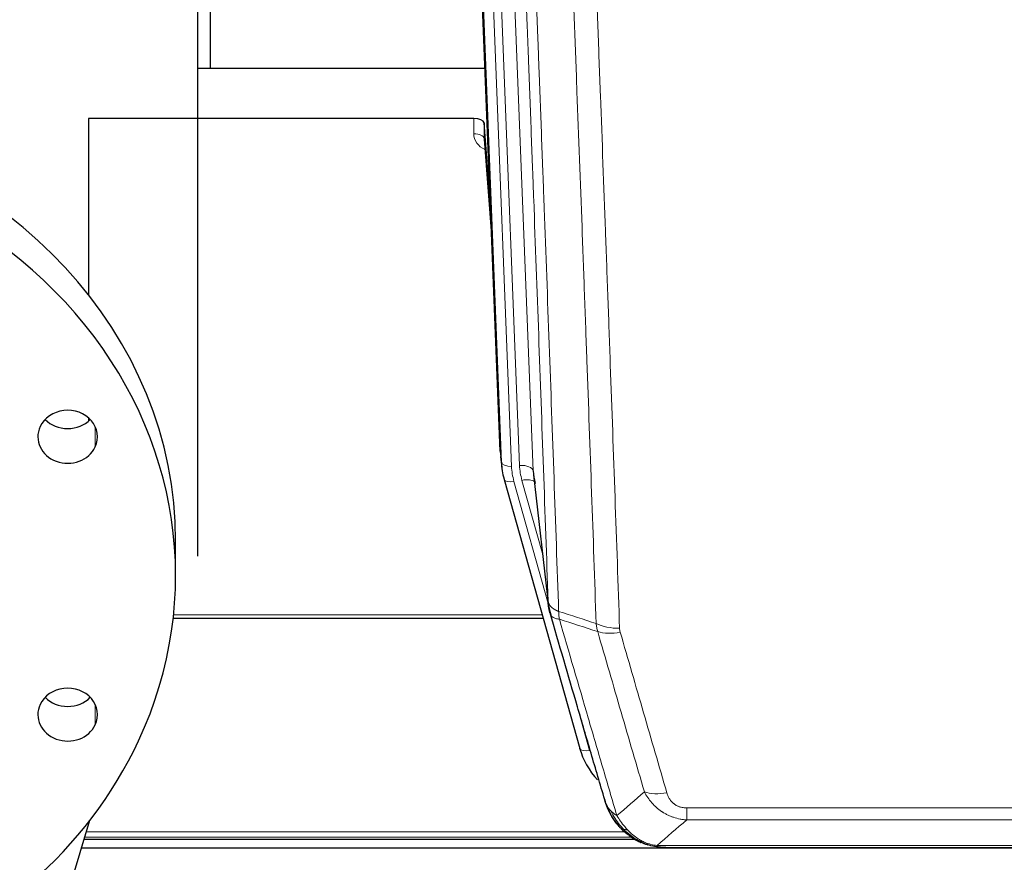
# Model space of a CAD drawing. Header units: inches. Extents: x 0 to 23760, y -13 to 16800.
# Tile 6 of 256: x 2457 to 2746, y 5824 to 6071. Entities that reach past the tile are written whole.
import ezdxf

# ---------------------------------------------------------------- set-up
doc = ezdxf.new("R2010")
doc.units = ezdxf.units.IN
doc.layers.add('1', color=7, linetype='Continuous', true_color=0xffffff)

msp = doc.modelspace()

# ---------------------------------------------------------------- linework, layer by layer
at = {"layer": '1', "color": 2, "linetype": 'Continuous', "lineweight": 25}
for p, q in [((2509.283, 5913.742), (2509.283, 6331.672)), ((2512.946, 6331.679), (2512.946, 6056.806)), ((2597.882, 5944.512), (2584.764, 6277.714)), ((2509.284, 6056.8), (2593.46, 6056.8)), ((2477.286, 6041.99), (2477.286, 5990.278)), ((2590.189, 6041.99), (2477.286, 6041.99)), ((2593.188, 6040.74), (2593.177, 6036.163)), ((2595.01, 6017.458), (2593.188, 6040.74)), ((2593.183, 6035.983), (2595.391, 6007.784)), ((2477.286, 5954.236), (2477.286, 5953.324)), ((2598.004, 5942.928), (2598.377, 5939.669)), ((2607.679, 5937.527), (2612.094, 5899.007)), ((2599.04, 5936.303), (2599.059, 5936.206)), ((2599.059, 5936.206), (2621.233, 5857.32)), ((2502.786, 5907.966), (2502.786, 5918.125)), ((2502.099, 5895.491), (2610.505, 5895.491)), ((2441.278, 5715.603), (2477.669, 5836.301)), ((2476.005, 5830.734), (2637.297, 5830.734)), ((3537.786, 5828.037), (2475.19, 5828.037)), ((2639.284, 5829.705), (2639.184, 5829.733)), ((2646.225, 5828.229), (2864.347, 5828.229))]:
    msp.add_line(p, q, dxfattribs=at)
at = {"layer": '1', "color": 110, "linetype": 'Continuous', "lineweight": 13}
for p, q in [((2598.255, 5941.254), (2585.145, 6274.276)), ((2588.139, 6273.056), (2601.249, 5940.034)), ((2590.53, 6272.22), (2603.597, 5940.327)), ((2594.522, 6270.594), (2607.589, 5938.7)), ((2590.178, 6037.574), (2590.189, 6041.99)), ((2593.177, 6036.163), (2595.383, 6007.975)), ((2479.236, 5951.669), (2479.236, 5945.729)), ((2597.882, 5944.512), (2598.255, 5941.254)), ((2607.589, 5938.7), (2611.965, 5900.519)), ((2601.947, 5935.633), (2612.019, 5899.799)), ((2610.32, 5914.488), (2604.294, 5935.925)), ((2502.203, 5896.521), (2610.218, 5896.521)), ((2619.395, 5873.558), (2624.121, 5856.747)), ((2479.236, 5870.203), (2479.236, 5864.263)), ((2652.615, 5836.359), (2652.615, 5839.892)), ((2652.615, 5839.892), (2857.957, 5839.892)), ((2857.957, 5836.359), (2652.615, 5836.359)), ((2476.674, 5832.908), (2634.472, 5832.908)), ((2476.228, 5831.295), (2636.479, 5831.295)), ((2639.184, 5829.733), (2639.115, 5829.89)), ((2643.883, 5828.891), (2866.689, 5828.891))]:
    msp.add_line(p, q, dxfattribs=at)
at = {"layer": '1', "color": 2, "linetype": 'Continuous', "lineweight": 25}
for centre, major_axis, ratio, start_param, end_param in [((2360.286, 5918.125), (142.5, 0), 0.8870108, 0.0000491, 2.7488936), ((2590.189, 6040.696), (3, 0), 0.4313147, 0.033781, 1.5709509), ((2360.286, 5907.966), (142.5, 0), 0.8870108, 5.8904862, 9.0320789), ((2471.152, 5948.699), (8.75, 0), 0.8870108, 5.8904862, 9.0320789), ((2360.286, 5907.966), (142.5, 0), 0.8870108, 2.7488936, 5.8904862), ((2471.152, 5948.699), (8.75, 0), 0.8870108, 2.7488936, 5.8904862), ((2471.152, 5958.858), (8.75, 0), 0.8870108, 3.8550287, 5.5697493), ((2625.267, 5942.169), (-27.027, -0.37), 0.8864308, 0.02276, 0.2319114), ((2627.615, 5939.23), (20.035, -0.399), 0.8846078, 3.1939931, 3.4031446), ((2471.152, 5867.233), (8.75, 0), 0.8870108, 5.8904862, 9.0320789), ((2471.152, 5877.391), (8.75, 0), 0.8870108, 3.8550287, 5.5697493), ((2471.152, 5867.233), (8.75, 0), 0.8870108, 2.7488936, 5.8904862), ((2647.427, 5863.333), (-27.014, -0.465), 0.8900028, 0.2292736, 0.6678685)]:
    msp.add_ellipse(centre, major_axis=major_axis, ratio=ratio, start_param=start_param, end_param=end_param, dxfattribs=at)
at = {"layer": '1', "color": 110, "linetype": 'Continuous', "lineweight": 13}
for centre, major_axis, ratio, start_param, end_param in [((2596.182, 6037.574), (-6.003, -0.046), 0.8757409, 6.2743462, 7.3700502), ((2590.178, 6036.119), (-3, 0.007), 0.4848086, 3.1763596, 4.7135294), ((2601.249, 5941.419), (2.998, 0.118), 0.4614673, 3.175787, 4.6942235), ((2625.267, 5940.784), (-24.033, -0.038), 0.8858289, 0.0334668, 0.2426182), ((2603.597, 5938.48), (3.997, 0.157), 0.4614673, 0.0341943, 1.5526308), ((2627.615, 5941.077), (-24.033, -0.038), 0.8858289, 0.0334668, 0.2426182), ((2601.947, 5937.018), (2.888, 0.812), 0.4480327, 3.1416079, 4.5871119), ((2604.294, 5934.078), (3.851, 1.082), 0.4480327, 0.2500116, 1.4455193), ((2632.919, 5898.17), (-9.994, -0.345), 0.559112, 0.7940626, 1.551472), ((2633.106, 5896.997), (-9.604, -2.788), 0.5442898, 0.6684637, 1.414101), ((2624.121, 5858.132), (2.888, 0.812), 0.4480327, 3.1416079, 4.5871119), ((2646.768, 5850.114), (-9.598, -2.808), 0.562843, 0.6646512, 1.4076092)]:
    msp.add_ellipse(centre, major_axis=major_axis, ratio=ratio, start_param=start_param, end_param=end_param, dxfattribs=at)
for points, knots in [([(2611.965, 5900.519), (2611.52, 5913.367), (2610.615, 5939.218), (2609.208, 5978.461), (2608.238, 6004.935), (2607.683, 6019.914), (2607.621, 6021.58), (2607.498, 6024.913), (2607.312, 6029.917), (2606.875, 6041.616), (2606.496, 6051.685), (2606.178, 6060.098), (2606.115, 6061.782), (2605.987, 6065.152), (2605.795, 6070.21), (2605.345, 6082.034), (2604.955, 6092.206), (2604.169, 6112.601), (2603.105, 6139.929), (2601.464, 6181.323), (2600.34, 6209.188), (2599.77, 6223.188)], [0, 0, 0, 0, 0.125, 0.25, 0.375, 0.375, 0.390625, 0.390625, 0.40625, 0.4375, 0.5, 0.5, 0.515625, 0.515625, 0.53125, 0.5625, 0.625, 0.625, 0.75, 0.875, 1, 1, 1, 1]), ([(2602.826, 6221.407), (2603.397, 6207.354), (2604.525, 6179.383), (2606.17, 6137.832), (2607.236, 6110.4), (2608.025, 6089.928), (2608.416, 6079.717), (2608.867, 6067.848), (2609.06, 6062.771), (2609.188, 6059.389), (2609.252, 6057.698), (2609.57, 6049.253), (2609.95, 6039.146), (2610.388, 6027.402), (2610.575, 6022.379), (2610.699, 6019.033), (2610.761, 6017.361), (2611.317, 6002.325), (2612.29, 5975.75), (2613.7, 5936.357), (2614.609, 5910.407), (2615.055, 5897.511)], [0, 0, 0, 0, 0.125, 0.25, 0.375, 0.375, 0.4375, 0.46875, 0.484375, 0.484375, 0.5, 0.5, 0.5625, 0.59375, 0.609375, 0.609375, 0.625, 0.625, 0.75, 0.875, 1, 1, 1, 1]), ([(2626.051, 5893.942), (2625.613, 5906.639), (2624.722, 5932.185), (2623.8, 5958.032), (2623.097, 5977.53), (2622.861, 5984.048), (2622.384, 5997.122), (2622.144, 6003.678), (2621.418, 6023.402), (2620.926, 6036.623), (2620.301, 6053.237), (2620.176, 6056.564), (2619.925, 6063.226), (2619.546, 6073.231), (2619.163, 6083.273), (2618.391, 6103.406), (2617.347, 6130.38), (2615.738, 6171.232), (2614.635, 6198.727), (2614.077, 6212.54)], [0, 0, 0, 0, 0.125, 0.25, 0.25, 0.3125, 0.3125, 0.375, 0.375, 0.5, 0.5, 0.53125, 0.53125, 0.5625, 0.625, 0.625, 0.75, 0.875, 1, 1, 1, 1]), ([(2620.961, 6211.579), (2621.518, 6197.749), (2622.619, 6170.218), (2624.226, 6129.314), (2625.269, 6102.306), (2626.039, 6082.148), (2626.422, 6072.093), (2626.8, 6062.075), (2627.051, 6055.404), (2627.177, 6052.073), (2627.8, 6035.438), (2628.291, 6022.201), (2629.017, 6002.452), (2629.257, 5995.887), (2629.732, 5982.797), (2629.968, 5976.27), (2630.67, 5956.747), (2631.591, 5930.867), (2632.481, 5905.29), (2632.919, 5892.576)], [0, 0, 0, 0, 0.125, 0.25, 0.375, 0.375, 0.4375, 0.46875, 0.46875, 0.5, 0.5, 0.625, 0.625, 0.6875, 0.6875, 0.75, 0.75, 0.875, 1, 1, 1, 1]), ([(2611.965, 5900.519), (2611.966, 5900.511), (2611.968, 5900.496), (2611.971, 5900.472), (2611.974, 5900.448), (2611.978, 5900.425), (2611.982, 5900.401), (2611.986, 5900.377), (2611.99, 5900.354), (2611.995, 5900.33), (2612, 5900.306), (2612.005, 5900.283), (2612.01, 5900.259), (2612.016, 5900.236), (2612.021, 5900.212), (2612.028, 5900.189), (2612.034, 5900.165), (2612.041, 5900.142), (2612.047, 5900.118), (2612.055, 5900.095), (2612.062, 5900.072), (2612.069, 5900.048), (2612.077, 5900.025), (2612.085, 5900.002), (2612.094, 5899.978), (2612.102, 5899.955), (2612.111, 5899.932), (2612.12, 5899.909), (2612.13, 5899.886), (2612.139, 5899.862), (2612.149, 5899.839), (2612.159, 5899.816), (2612.17, 5899.793), (2612.18, 5899.77), (2612.191, 5899.747), (2612.202, 5899.724), (2612.214, 5899.701), (2612.225, 5899.679), (2612.237, 5899.656), (2612.249, 5899.633), (2612.262, 5899.61), (2612.274, 5899.587), (2612.287, 5899.565), (2612.3, 5899.542), (2612.314, 5899.52), (2612.327, 5899.497), (2612.341, 5899.474), (2612.355, 5899.452), (2612.37, 5899.43), (2612.384, 5899.407), (2612.399, 5899.385), (2612.414, 5899.363), (2612.429, 5899.34), (2612.445, 5899.318), (2612.461, 5899.296), (2612.477, 5899.274), (2612.493, 5899.252), (2612.51, 5899.23), (2612.526, 5899.208), (2612.543, 5899.186), (2612.561, 5899.164), (2612.578, 5899.142), (2612.596, 5899.121), (2612.614, 5899.099), (2612.632, 5899.077), (2612.65, 5899.056), (2612.669, 5899.034), (2612.688, 5899.013), (2612.707, 5898.991), (2612.726, 5898.97), (2612.746, 5898.949), (2612.766, 5898.927), (2612.786, 5898.906), (2612.806, 5898.885), (2612.827, 5898.864), (2612.847, 5898.843), (2612.875, 5898.816), (2612.908, 5898.783), (2612.949, 5898.744), (2612.991, 5898.706), (2613.033, 5898.667), (2613.077, 5898.629), (2613.121, 5898.592), (2613.165, 5898.554), (2613.211, 5898.517), (2613.257, 5898.48), (2613.304, 5898.444), (2613.352, 5898.408), (2613.401, 5898.372), (2613.45, 5898.336), (2613.501, 5898.301), (2613.552, 5898.266), (2613.603, 5898.232), (2613.656, 5898.198), (2613.709, 5898.164), (2613.763, 5898.13), (2613.817, 5898.097), (2613.873, 5898.064), (2613.929, 5898.032), (2613.986, 5897.999), (2614.043, 5897.968), (2614.101, 5897.936), (2614.16, 5897.905), (2614.22, 5897.875), (2614.28, 5897.844), (2614.341, 5897.814), (2614.403, 5897.785), (2614.465, 5897.756), (2614.528, 5897.727), (2614.591, 5897.698), (2614.656, 5897.67), (2614.721, 5897.643), (2614.786, 5897.616), (2614.852, 5897.589), (2614.919, 5897.562), (2614.987, 5897.536), (2615.032, 5897.519), (2615.055, 5897.511)], [0, 0, 0, 0, 0.0066687, 0.0133374, 0.0200061, 0.0266746, 0.0333432, 0.0400116, 0.0466801, 0.0533484, 0.0600168, 0.066685, 0.0733532, 0.0800214, 0.0866895, 0.0933575, 0.1000255, 0.1066935, 0.1133614, 0.1200292, 0.126697, 0.1333647, 0.1400324, 0.1467001, 0.1533676, 0.1600352, 0.1667026, 0.1733701, 0.1800374, 0.1867047, 0.193372, 0.2000392, 0.2067064, 0.2133735, 0.2200405, 0.2267075, 0.2333745, 0.2400414, 0.2467082, 0.253375, 0.2600418, 0.2667085, 0.2733751, 0.2800417, 0.2867082, 0.2933747, 0.3000412, 0.3067075, 0.3133739, 0.3200401, 0.3267064, 0.3333725, 0.3400387, 0.3467047, 0.3533708, 0.3600367, 0.3667026, 0.3733685, 0.3800343, 0.3867001, 0.3933658, 0.4000315, 0.4066971, 0.4133626, 0.4200281, 0.4266936, 0.433359, 0.4400243, 0.4466896, 0.4533549, 0.4600201, 0.4666852, 0.4733503, 0.4800154, 0.4866804, 0.4933453, 0.5000102, 0.5125098, 0.5250093, 0.5375088, 0.5500082, 0.5625077, 0.5750071, 0.5875066, 0.600006, 0.6125054, 0.6250049, 0.6375043, 0.6500037, 0.6625032, 0.6750026, 0.6875021, 0.7000016, 0.7125011, 0.7250006, 0.7375001, 0.7499997, 0.7624993, 0.7749989, 0.7874985, 0.7999982, 0.812498, 0.8249977, 0.8374975, 0.8499974, 0.8624973, 0.8749972, 0.8874972, 0.8999973, 0.9124974, 0.9249976, 0.9374978, 0.9499981, 0.9624985, 0.9749989, 0.9874994, 1, 1, 1, 1]), ([(2612.522, 5897.069), (2612.543, 5896.823), (2612.621, 5896.591), (2612.884, 5896.172), (2613.07, 5895.984), (2613.541, 5895.662), (2613.827, 5895.528), (2614.485, 5895.324), (2614.858, 5895.254), (2615.267, 5895.22)], [0, 0, 0, 0, 0.25, 0.25, 0.5, 0.5, 0.75, 0.75, 1, 1, 1, 1]), ([(2615.267, 5895.22), (2615.192, 5895.592), (2615.149, 5895.964), (2615.091, 5896.723), (2615.075, 5897.109), (2615.055, 5897.511)], [0, 0, 0, 0, 0.5, 0.5, 1, 1, 1, 1]), ([(2615.267, 5895.22), (2618.089, 5885.527), (2620.905, 5875.879), (2625.118, 5861.476), (2626.521, 5856.687), (2629.323, 5847.131), (2630.723, 5842.365), (2632.12, 5837.61)], [0, 0, 0, 0, 0.5, 0.5, 0.75, 0.75, 1, 1, 1, 1]), ([(2640.188, 5844.572), (2639.052, 5848.458), (2637.916, 5852.352), (2635.641, 5860.155), (2634.502, 5864.064), (2631.082, 5875.813), (2628.798, 5883.677), (2626.51, 5891.57)], [0, 0, 0, 0, 0.25, 0.25, 0.5, 0.5, 1, 1, 1, 1]), ([(2633.106, 5891.399), (2633.051, 5891.592), (2633.007, 5891.787), (2632.945, 5892.18), (2632.926, 5892.377), (2632.919, 5892.576)], [0, 0, 0, 0, 0.5, 0.5, 1, 1, 1, 1]), ([(2633.106, 5891.399), (2635.392, 5883.493), (2637.673, 5875.618), (2641.089, 5863.85), (2642.226, 5859.935), (2644.499, 5852.12), (2645.634, 5848.22), (2646.768, 5844.328)], [0, 0, 0, 0, 0.5, 0.5, 0.75, 0.75, 1, 1, 1, 1]), ([(2652.615, 5836.359), (2652.28, 5836.382), (2651.947, 5836.416), (2651.284, 5836.503), (2650.955, 5836.557), (2649.98, 5836.749), (2649.342, 5836.917), (2648.639, 5837.154), (2648.561, 5837.181), (2648.406, 5837.236), (2648.328, 5837.265), (2648.097, 5837.351), (2647.944, 5837.411), (2647.489, 5837.599), (2646.895, 5837.869), (2646.322, 5838.177), (2645.901, 5838.422), (2645.692, 5838.548), (2645.487, 5838.679), (2645.35, 5838.768), (2645.282, 5838.813), (2644.677, 5839.222), (2644.169, 5839.618), (2643.45, 5840.258), (2643.217, 5840.478), (2642.879, 5840.821), (2642.768, 5840.937), (2642.549, 5841.172), (2642.442, 5841.292), (2641.915, 5841.897), (2641.526, 5842.404), (2640.812, 5843.458), (2640.485, 5844.005), (2640.188, 5844.572)], [0, 0, 0, 0, 0.0625, 0.0625, 0.125, 0.125, 0.25, 0.25, 0.265625, 0.265625, 0.28125, 0.28125, 0.3125, 0.3125, 0.375, 0.4375, 0.4375, 0.46875, 0.484375, 0.484375, 0.5, 0.5, 0.625, 0.625, 0.6875, 0.6875, 0.71875, 0.71875, 0.75, 0.75, 0.875, 0.875, 1, 1, 1, 1]), ([(2652.615, 5839.892), (2652.432, 5839.892), (2652.25, 5839.899), (2651.886, 5839.925), (2651.706, 5839.945), (2651.351, 5839.998), (2651.175, 5840.032), (2650.829, 5840.114), (2650.658, 5840.162), (2650.447, 5840.233), (2650.405, 5840.247), (2650.321, 5840.277), (2650.197, 5840.323), (2650.075, 5840.373), (2649.836, 5840.478), (2649.528, 5840.631), (2649.241, 5840.81), (2649.068, 5840.93), (2649.034, 5840.954), (2648.966, 5841.003), (2648.932, 5841.028), (2648.832, 5841.104), (2648.767, 5841.156), (2648.578, 5841.315), (2648.458, 5841.426), (2648.232, 5841.654), (2648.125, 5841.772), (2647.922, 5842.015), (2647.826, 5842.14), (2647.713, 5842.3), (2647.691, 5842.332), (2647.647, 5842.397), (2647.625, 5842.43), (2647.562, 5842.528), (2647.521, 5842.594), (2647.402, 5842.794), (2647.329, 5842.928), (2647.192, 5843.201), (2647.128, 5843.338), (2646.951, 5843.756), (2646.852, 5844.039), (2646.768, 5844.328)], [0, 0, 0, 0, 0.0625, 0.0625, 0.125, 0.125, 0.1875, 0.1875, 0.25, 0.25, 0.265625, 0.265625, 0.28125, 0.3125, 0.3125, 0.375, 0.4375, 0.4375, 0.453125, 0.453125, 0.46875, 0.46875, 0.5, 0.5, 0.5625, 0.5625, 0.625, 0.625, 0.6875, 0.6875, 0.703125, 0.703125, 0.71875, 0.71875, 0.75, 0.75, 0.8125, 0.8125, 0.875, 0.875, 1, 1, 1, 1]), ([(2629.203, 5840.525), (2629.36, 5840.24), (2629.539, 5839.965), (2629.944, 5839.436), (2630.168, 5839.182), (2630.414, 5838.941)], [0, 0, 0, 0, 0.5, 0.5, 1, 1, 1, 1]), ([(2630.414, 5838.941), (2630.659, 5838.693), (2630.926, 5838.458), (2631.496, 5838.014), (2631.8, 5837.805), (2632.12, 5837.61)], [0, 0, 0, 0, 0.5, 0.5, 1, 1, 1, 1]), ([(2634.072, 5833.616), (2633.7, 5834.005), (2633.344, 5834.411), (2631.983, 5836.094), (2631.112, 5837.488), (2630.414, 5838.941)], [0, 0, 0, 0, 0.25, 0.25, 1, 1, 1, 1]), ([(2635.296, 5833.403), (2634.997, 5833.72), (2634.707, 5834.048), (2633.58, 5835.397), (2632.814, 5836.495), (2632.12, 5837.61)], [0, 0, 0, 0, 0.25, 0.25, 1, 1, 1, 1]), ([(2633.086, 5834.101), (2633.117, 5834.074), (2633.149, 5834.048), (2633.284, 5833.946), (2633.397, 5833.877), (2633.646, 5833.755), (2633.782, 5833.702), (2633.974, 5833.643), (2634.022, 5833.629), (2634.072, 5833.616)], [0, 0, 0, 0, 0.125, 0.125, 0.5, 0.5, 0.875, 0.875, 1, 1, 1, 1]), ([(2634.072, 5833.616), (2634.17, 5833.589), (2634.272, 5833.566), (2634.529, 5833.516), (2634.686, 5833.492), (2634.997, 5833.448), (2635.15, 5833.427), (2635.296, 5833.403)], [0, 0, 0, 0, 0.25, 0.25, 0.625, 0.625, 1, 1, 1, 1]), ([(2639.265, 5830.284), (2639.085, 5830.382), (2638.907, 5830.483), (2638.199, 5830.908), (2637.685, 5831.266), (2636.691, 5832.053), (2636.211, 5832.481), (2635.597, 5833.09), (2635.445, 5833.245), (2635.296, 5833.403)], [0, 0, 0, 0, 0.125, 0.125, 0.5, 0.5, 0.875, 0.875, 1, 1, 1, 1]), ([(2639.115, 5829.89), (2639.113, 5829.92), (2639.115, 5829.953), (2639.128, 5830.038), (2639.144, 5830.093), (2639.193, 5830.197), (2639.225, 5830.246), (2639.265, 5830.284)], [0, 0, 0, 0, 0.25, 0.25, 0.625, 0.625, 1, 1, 1, 1]), ([(2643.883, 5828.891), (2642.663, 5828.993), (2641.487, 5829.287), (2639.993, 5829.914), (2639.626, 5830.09), (2639.265, 5830.284)], [0, 0, 0, 0, 0.75, 0.75, 1, 1, 1, 1]), ([(2644.754, 5828.371), (2644.636, 5828.398), (2644.525, 5828.428), (2644.277, 5828.515), (2644.152, 5828.577), (2643.966, 5828.719), (2643.905, 5828.8), (2643.883, 5828.891)], [0, 0, 0, 0, 0.25, 0.25, 0.625, 0.625, 1, 1, 1, 1])]:
    msp.add_open_spline(points, degree=3, knots=knots, dxfattribs=at)
at = {"layer": '1', "color": 2, "linetype": 'Continuous', "lineweight": 25}
for points, knots in [([(2612.522, 5897.069), (2612.517, 5897.086), (2612.506, 5897.12), (2612.491, 5897.173), (2612.476, 5897.226), (2612.461, 5897.281), (2612.445, 5897.336), (2612.43, 5897.393), (2612.415, 5897.451), (2612.399, 5897.51), (2612.384, 5897.57), (2612.369, 5897.632), (2612.353, 5897.694), (2612.338, 5897.758), (2612.323, 5897.823), (2612.307, 5897.889), (2612.292, 5897.956), (2612.277, 5898.024), (2612.262, 5898.093), (2612.248, 5898.164), (2612.233, 5898.235), (2612.219, 5898.308), (2612.204, 5898.382), (2612.19, 5898.457), (2612.176, 5898.533), (2612.163, 5898.611), (2612.149, 5898.689), (2612.129, 5898.816), (2612.103, 5898.985), (2612.074, 5899.192), (2612.051, 5899.384), (2612.031, 5899.561), (2612.016, 5899.723), (2612.003, 5899.871), (2611.993, 5900.003), (2611.985, 5900.12), (2611.979, 5900.222), (2611.974, 5900.309), (2611.971, 5900.38), (2611.968, 5900.437), (2611.967, 5900.478), (2611.966, 5900.504), (2611.965, 5900.516), (2611.965, 5900.519)], [0, 0, 0, 0, 0.0155037, 0.0313049, 0.0474035, 0.0637997, 0.0804935, 0.097485, 0.1147743, 0.1323613, 0.1502462, 0.1684289, 0.1869096, 0.2056883, 0.224765, 0.2441397, 0.2638126, 0.2837835, 0.3040527, 0.32462, 0.3454856, 0.3666494, 0.3881116, 0.409872, 0.4319308, 0.454288, 0.4769435, 0.4998975, 0.5635611, 0.6228928, 0.6778927, 0.7285606, 0.7748966, 0.8169007, 0.8545729, 0.8879131, 0.9169214, 0.9415977, 0.9619421, 0.9779545, 0.989635, 0.9969835, 1, 1, 1, 1]), ([(2628.564, 5842.299), (2627.233, 5846.822), (2625.901, 5851.354), (2623.233, 5860.441), (2621.898, 5864.995), (2617.887, 5878.688), (2615.207, 5887.858), (2612.522, 5897.069)], [0, 0, 0, 0, 0.25, 0.25, 0.5, 0.5, 1, 1, 1, 1]), ([(2628.564, 5842.299), (2628.621, 5841.989), (2628.703, 5841.685), (2628.917, 5841.092), (2629.048, 5840.804), (2629.203, 5840.525)], [0, 0, 0, 0, 0.5, 0.5, 1, 1, 1, 1]), ([(2632.596, 5834.802), (2632.584, 5834.815), (2632.561, 5834.842), (2632.526, 5834.882), (2632.491, 5834.922), (2632.455, 5834.964), (2632.419, 5835.006), (2632.382, 5835.049), (2632.345, 5835.092), (2632.308, 5835.136), (2632.27, 5835.181), (2632.232, 5835.227), (2632.194, 5835.273), (2632.155, 5835.32), (2632.116, 5835.368), (2632.076, 5835.417), (2632.036, 5835.466), (2631.996, 5835.516), (2631.956, 5835.567), (2631.915, 5835.618), (2631.874, 5835.671), (2631.833, 5835.724), (2631.791, 5835.778), (2631.749, 5835.832), (2631.707, 5835.888), (2631.665, 5835.944), (2631.622, 5836.001), (2631.579, 5836.059), (2631.536, 5836.118), (2631.492, 5836.177), (2631.449, 5836.237), (2631.405, 5836.298), (2631.361, 5836.36), (2631.317, 5836.423), (2631.272, 5836.486), (2631.227, 5836.55), (2631.183, 5836.616), (2631.138, 5836.681), (2631.093, 5836.748), (2631.047, 5836.816), (2631.002, 5836.884), (2630.956, 5836.954), (2630.911, 5837.024), (2630.865, 5837.095), (2630.819, 5837.167), (2630.773, 5837.24), (2630.727, 5837.313), (2630.681, 5837.388), (2630.635, 5837.463), (2630.589, 5837.54), (2630.543, 5837.617), (2630.496, 5837.695), (2630.45, 5837.774), (2630.404, 5837.854), (2630.358, 5837.934), (2630.311, 5838.016), (2630.265, 5838.099), (2630.219, 5838.182), (2630.173, 5838.267), (2630.127, 5838.352), (2630.081, 5838.438), (2630.035, 5838.525), (2629.99, 5838.614), (2629.944, 5838.703), (2629.899, 5838.793), (2629.853, 5838.883), (2629.808, 5838.975), (2629.763, 5839.068), (2629.718, 5839.162), (2629.674, 5839.257), (2629.629, 5839.352), (2629.585, 5839.449), (2629.541, 5839.546), (2629.498, 5839.645), (2629.454, 5839.744), (2629.411, 5839.845), (2629.368, 5839.946), (2629.326, 5840.048), (2629.284, 5840.152), (2629.242, 5840.256), (2629.2, 5840.361), (2629.159, 5840.468), (2629.118, 5840.575), (2629.078, 5840.683), (2629.038, 5840.792), (2628.999, 5840.902), (2628.959, 5841.013), (2628.921, 5841.125), (2628.883, 5841.238), (2628.845, 5841.352), (2628.808, 5841.467), (2628.771, 5841.583), (2628.735, 5841.7), (2628.7, 5841.818), (2628.665, 5841.937), (2628.631, 5842.057), (2628.597, 5842.178), (2628.575, 5842.259), (2628.564, 5842.299)], [0, 0, 0, 0, 0.0060657, 0.012223, 0.0184718, 0.0248123, 0.0312443, 0.0377679, 0.0443831, 0.0510899, 0.0578883, 0.0647782, 0.0717598, 0.0788329, 0.0859977, 0.093254, 0.1006019, 0.1080414, 0.1155725, 0.1231952, 0.1309095, 0.1387154, 0.1466129, 0.1546019, 0.1626826, 0.1708549, 0.1791188, 0.1874742, 0.1959213, 0.20446, 0.2130903, 0.2218121, 0.2306256, 0.2395307, 0.2485274, 0.2576156, 0.2667955, 0.276067, 0.2854301, 0.2948848, 0.3044311, 0.314069, 0.3237985, 0.3336196, 0.3435324, 0.3535367, 0.3636326, 0.3738202, 0.3840993, 0.3944701, 0.4049324, 0.4154864, 0.426132, 0.4368691, 0.4476979, 0.4586183, 0.4696303, 0.480734, 0.4919292, 0.503216, 0.5145945, 0.5260645, 0.5376262, 0.5492795, 0.5610244, 0.5728609, 0.584789, 0.5968087, 0.60892, 0.621123, 0.6334175, 0.6458037, 0.6582815, 0.6708509, 0.6835119, 0.6962645, 0.7091087, 0.7220445, 0.735072, 0.748191, 0.7614017, 0.774704, 0.7880979, 0.8015834, 0.8151605, 0.8288293, 0.8425896, 0.8564416, 0.8703852, 0.8844204, 0.8985472, 0.9127656, 0.9270756, 0.9414773, 0.9559705, 0.9705554, 0.9852319, 1, 1, 1, 1]), ([(2633.086, 5834.101), (2632.651, 5834.57), (2632.241, 5835.061), (2630.711, 5837.096), (2629.816, 5838.785), (2629.203, 5840.525)], [0, 0, 0, 0, 0.25, 0.25, 1, 1, 1, 1]), ([(2632.656, 5834.668), (2632.677, 5834.624), (2632.701, 5834.579), (2632.779, 5834.444), (2632.842, 5834.354), (2632.968, 5834.21), (2633.024, 5834.154), (2633.086, 5834.101)], [0, 0, 0, 0, 0.2280377, 0.2280377, 0.6912151, 0.6912151, 1, 1, 1, 1]), ([(2635.597, 5831.843), (2634.951, 5832.325), (2634.335, 5832.851), (2633.527, 5833.637), (2633.303, 5833.866), (2633.086, 5834.101)], [0, 0, 0, 0, 0.7159091, 0.7159091, 1, 1, 1, 1]), ([(2639.115, 5829.89), (2638.886, 5830.002), (2638.659, 5830.119), (2637.758, 5830.612), (2637.098, 5831.033), (2635.829, 5831.971), (2635.218, 5832.488), (2634.447, 5833.231), (2634.257, 5833.421), (2634.072, 5833.616)], [0, 0, 0, 0, 0.125, 0.125, 0.5, 0.5, 0.875, 0.875, 1, 1, 1, 1]), ([(2644.754, 5828.371), (2643.344, 5828.46), (2641.907, 5828.766), (2640.036, 5829.467), (2639.573, 5829.667), (2639.115, 5829.89)], [0, 0, 0, 0, 0.75, 0.75, 1, 1, 1, 1]), ([(2641.282, 5828.975), (2641.202, 5828.999), (2641.122, 5829.023), (2640.45, 5829.235), (2639.862, 5829.454), (2639.284, 5829.705)], [0, 0, 0, 0, 0.1180686, 0.1180686, 1, 1, 1, 1]), ([(2646.425, 5828.231), (2646.351, 5828.229), (2646.277, 5828.228), (2645.981, 5828.229), (2645.759, 5828.238), (2645.332, 5828.273), (2645.127, 5828.299), (2644.875, 5828.345), (2644.813, 5828.357), (2644.754, 5828.371)], [0, 0, 0, 0, 0.125, 0.125, 0.5, 0.5, 0.875, 0.875, 1, 1, 1, 1])]:
    msp.add_open_spline(points, degree=3, knots=knots, dxfattribs=at)
for points, degree in [([(2612.089, 5899.088), (2612.838, 5896.258)], 1), ([(2635.673, 5831.786), (2637.319, 5830.566), (2639.186, 5829.731)], 2), ([(2646.425, 5828.231), (2645.809, 5828.227), (2645.185, 5828.257), (2644.56, 5828.321)], 3)]:
    msp.add_open_spline(points, degree=degree, dxfattribs=at)
at = {"layer": '1', "color": 110, "linetype": 'Continuous', "lineweight": 13}
for points in [[(2615.055, 5897.511), (2618.72, 5896.323), (2622.385, 5895.134), (2626.051, 5893.942)], [(2626.51, 5891.57), (2622.762, 5892.788), (2619.014, 5894.005), (2615.267, 5895.22)], [(2626.51, 5891.57), (2626.398, 5891.953), (2626.209, 5892.733), (2626.092, 5893.535), (2626.051, 5893.942)], [(2632.12, 5837.61), (2634.795, 5839.933), (2637.484, 5842.254), (2640.188, 5844.572)], [(2652.615, 5836.359), (2649.687, 5833.872), (2646.776, 5831.383), (2643.883, 5828.891)]]:
    msp.add_open_spline(points, degree=3, dxfattribs=at)

doc.saveas('drawing.dxf')
